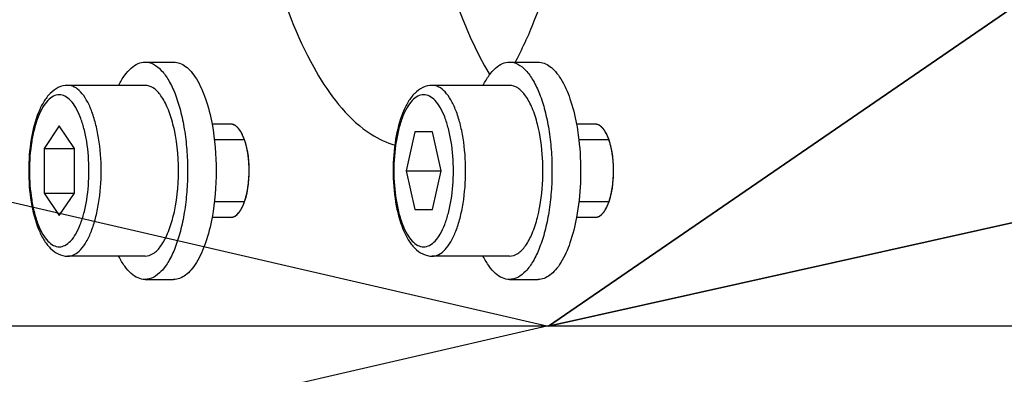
# Model space of a CAD drawing. Header units: millimetres. Extents: x -741 to 6994, y 0 to 4947.
# Tile 39 of 97: x 3595 to 3626, y 752 to 763. Entities that reach past the tile are written whole.
import ezdxf

# ---------------------------------------------------------------- set-up
doc = ezdxf.new("R2010")
doc.units = ezdxf.units.MM
doc.header["$LTSCALE"] = 384.676471
doc.layers.get('0').update_dxf_attribs({"linetype": 'CONTINUOUS'})
for name, color, linetype in [('304103000034DXF_CONTINUOUS_LINE', 7, 'CONTINUOUS'), ('304105000209DXF_CONTINUOUS_LINE', 7, 'CONTINUOUS'), ('304105000340DXF_CONTINUOUS_LINE', 7, 'CONTINUOUS'), ('501023000072DXF_CONTINUOUS_LINE', 7, 'CONTINUOUS'), ('运动范围_DXF_DIMENSION', 7, 'CONTINUOUS')]:
    doc.layers.add(name, color=color, linetype=linetype)
doc.styles.get("Standard").update_dxf_attribs({"font": 'txt', "width": 0.7})
doc.dimstyles.new('DIMSTYLE_1', dxfattribs={"dimtxt": 58.823529, "dimasz": 35.294118, "dimexe": 1, "dimexo": 0, "dimgap": 5, "dimtad": 0, "dimtih": 1, "dimtoh": 1, "dimdec": 1, "dimdsep": 46, "dimtxsty": 'Standard', "dimblk": '_FILLED', "dimblk1": '_FILLED', "dimblk2": '_FILLED', "dimcen": 0.09, "dimclrt": 5, "dimazin": 2, "dimtp": 0.5, "dimtm": 0.5, "dimtfac": 1, "dimtdec": 65535, "dimtofl": 0, "dimtmove": 0, "dimatfit": 3, "dimldrblk": '_FILLED', "dimfxl": 0, "dimtolj": 1, "dimarcsym": 0})
doc.dimstyles.new('DIMSTYLE_5', dxfattribs={"dimtxt": 58.823529, "dimasz": 35.294118, "dimexe": 1, "dimexo": 0, "dimtad": 1, "dimdsep": 46, "dimtxsty": 'Standard', "dimblk": '_FILLED', "dimblk1": '_FILLED', "dimblk2": '_FILLED', "dimcen": 0.09, "dimclrt": 5, "dimazin": 2, "dimtp": 0.01, "dimtm": 0.01, "dimtfac": 1, "dimtofl": 0, "dimtmove": 0, "dimatfit": 3, "dimldrblk": '_FILLED', "dimfxl": 0, "dimtolj": 1, "dimarcsym": 0})

# ---------------------------------------------------------------- blocks, each defined once
blk = doc.blocks.new('*D1')
at = {"layer": '运动范围_DXF_DIMENSION', "color": 2, "linetype": 'Continuous', "transparency": 16777216}
for p, q in [((3611.485, 753.334), (3115.907, 867.747)), ((4120.1, 753.334), (3592.519, 753.334))]:
    blk.add_line(p, q, dxfattribs=at)
for start, end in [(96.15171, 167), (0, 70.51453)]:
    blk.add_arc((3611.485, 753.334), 502.732, start, end, dxfattribs=at)
for points in [[(3125.098, 902.037), (3121.638, 866.424), (3136.461, 898.99)], [(4107.1, 788.4), (4114.217, 753.334), (4118.857, 788.812)]]:
    blk.add_solid(points, dxfattribs=at)
blk = doc.blocks.new('_FILLED')
at = {"color": 0, "linetype": 'ByBlock'}
blk.add_solid([(0, 0), (-1, 0.16667), (-1, -0.16667)], dxfattribs=at)
blk = doc.blocks.new('*D2')
at = {"layer": '运动范围_DXF_DIMENSION', "color": 2, "linetype": 'Continuous', "transparency": 16777216}
for p, q in [((3611.485, 753.334), (3115.907, 638.92)), ((4120.1, 753.334), (3912.781, 753.334))]:
    blk.add_line(p, q, dxfattribs=at)
for start, end in [(266.83757, 360), (193, 240.27115)]:
    blk.add_arc((3611.485, 753.334), 502.732, start, end, dxfattribs=at)
for points in [[(4118.857, 717.855), (4114.217, 753.334), (4107.1, 718.268)], [(3136.461, 607.677), (3121.638, 640.244), (3125.098, 604.63)]]:
    blk.add_solid(points, dxfattribs=at)
blk = doc.blocks.new('*D17')
at = {"layer": '运动范围_DXF_DIMENSION', "color": 2, "linetype": 'Continuous', "transparency": 16777216}
for p, q in [((3611.535, 753.334), (5581.832, 1192.941)), ((5239.506, 1116.562), (3611.535, 753.334)), ((5239.506, 1116.562), (5239.506, 1116.562))]:
    blk.add_line(p, q, dxfattribs=at)
at = {"layer": '运动范围_DXF_DIMENSION', "color": 2, "linetype": 'Continuous', "transparency": 16777216, "xscale": 35.2941176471, "yscale": 35.2941176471, "zscale": 35.2941176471, "rotation": 192.5778008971}
blk.add_blockref('_FILLED', (5239.506, 1116.562), dxfattribs=at)
blk = doc.blocks.new('*D19')
at = {"layer": '运动范围_DXF_DIMENSION', "color": 2, "linetype": 'Continuous', "transparency": 16777216}
for p, q in [((3611.535, 753.334), (4205.588, 1162.088)), ((3871.862, 932.459), (3611.535, 753.334)), ((3871.862, 932.459), (3871.862, 932.459))]:
    blk.add_line(p, q, dxfattribs=at)
at = {"layer": '运动范围_DXF_DIMENSION', "color": 2, "linetype": 'Continuous', "transparency": 16777216, "xscale": 35.2941176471, "yscale": 35.2941176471, "zscale": 35.2941176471, "rotation": 214.530875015}
blk.add_blockref('_FILLED', (3871.862, 932.459), dxfattribs=at)

msp = doc.modelspace()

# ---------------------------------------------------------------- linework, layer by layer
at = {"color": 2, "linetype": 'Continuous'}
for q in [(1983.34, 1129.221), (1983.34, 377.447)]:
    msp.add_line((3611.485, 753.334), q, dxfattribs=at)
at = {"layer": '304103000034DXF_CONTINUOUS_LINE', "color": 7, "linetype": 'Continuous'}
msp.add_arc((3611.535, 753.334), 225, 72.65327, 219.31615, dxfattribs=at)
at = {"layer": '304105000209DXF_CONTINUOUS_LINE', "color": 7, "linetype": 'Continuous'}
for p, q in [((3598.557, 761.834), (3599.477, 761.834)), ((3610.279, 761.834), (3611.199, 761.834)), ((3598.557, 754.834), (3599.477, 754.834)), ((3610.279, 754.834), (3611.199, 754.834))]:
    msp.add_line(p, q, dxfattribs=at)
for points, knots in [([(3597.714, 761.09), (3597.769, 761.201), (3597.884, 761.399), (3598.09, 761.64), (3598.314, 761.796), (3598.48, 761.834), (3598.557, 761.834)], [0, 0, 0, 0, 0.31501, 0.580805, 0.803639, 1, 1, 1, 1]), ([(3598.557, 761.834), (3598.649, 761.834), (3598.85, 761.778), (3599.11, 761.559), (3599.342, 761.227), (3599.543, 760.789), (3599.709, 760.261), (3599.832, 759.66), (3599.907, 759.01), (3599.933, 758.334), (3599.907, 757.658), (3599.832, 757.007), (3599.709, 756.406), (3599.543, 755.878), (3599.342, 755.441), (3599.11, 755.108), (3598.85, 754.89), (3598.649, 754.834), (3598.557, 754.834)], [0, 0, 0, 0, 0.034374, 0.074948, 0.124999, 0.185226, 0.254808, 0.332034, 0.414634, 0.5, 0.585366, 0.667966, 0.745192, 0.814774, 0.875001, 0.925052, 0.965626, 1, 1, 1, 1]), ([(3599.477, 761.834), (3599.542, 761.834), (3599.68, 761.807), (3599.873, 761.696), (3600.054, 761.521), (3600.293, 761.182), (3600.537, 760.615), (3600.661, 760.113), (3600.713, 759.835)], [0, 0, 0, 0, 0.078247, 0.164355, 0.263837, 0.379478, 0.660452, 1, 1, 1, 1]), ([(3609.436, 761.09), (3609.491, 761.201), (3609.606, 761.399), (3609.812, 761.64), (3610.036, 761.796), (3610.202, 761.834), (3610.279, 761.834)], [0, 0, 0, 0, 0.31501, 0.580804, 0.803643, 1, 1, 1, 1]), ([(3610.279, 761.834), (3610.37, 761.834), (3610.572, 761.778), (3610.832, 761.559), (3611.064, 761.227), (3611.265, 760.789), (3611.431, 760.261), (3611.554, 759.66), (3611.629, 759.01), (3611.646, 758.561), (3611.646, 758.334)], [0, 0, 0, 0, 0.068747, 0.149896, 0.249998, 0.370451, 0.509616, 0.664069, 0.829262, 1, 1, 1, 1]), ([(3611.199, 761.834), (3611.264, 761.834), (3611.402, 761.807), (3611.595, 761.696), (3611.776, 761.521), (3612.015, 761.182), (3612.259, 760.615), (3612.383, 760.113), (3612.435, 759.835)], [0, 0, 0, 0, 0.078247, 0.164355, 0.263837, 0.379478, 0.660453, 1, 1, 1, 1]), ([(3612.435, 759.835), (3612.457, 759.716), (3612.535, 759.219), (3612.567, 758.715), (3612.567, 758.334)], [0, 0, 0, 0, 0.240968, 1, 1, 1, 1]), ([(3611.646, 758.334), (3611.646, 758.106), (3611.629, 757.658), (3611.554, 757.007), (3611.431, 756.406), (3611.265, 755.878), (3611.064, 755.441), (3610.832, 755.108), (3610.572, 754.89), (3610.37, 754.834), (3610.279, 754.834)], [0, 0, 0, 0, 0.170738, 0.335931, 0.490384, 0.629549, 0.750002, 0.850104, 0.931253, 1, 1, 1, 1]), ([(3612.567, 758.334), (3612.567, 758.205), (3612.556, 757.702), (3612.503, 757.2), (3612.435, 756.832)], [0, 0, 0, 0, 0.256705, 1, 1, 1, 1]), ([(3600.713, 756.832), (3600.661, 756.555), (3600.537, 756.052), (3600.293, 755.485), (3600.054, 755.147), (3599.873, 754.971), (3599.68, 754.86), (3599.542, 754.834), (3599.477, 754.834)], [0, 0, 0, 0, 0.339548, 0.620522, 0.736163, 0.835645, 0.921753, 1, 1, 1, 1]), ([(3612.435, 756.832), (3612.383, 756.555), (3612.259, 756.052), (3612.015, 755.485), (3611.776, 755.147), (3611.595, 754.971), (3611.402, 754.86), (3611.264, 754.834), (3611.199, 754.834)], [0, 0, 0, 0, 0.339547, 0.620522, 0.736163, 0.835645, 0.921753, 1, 1, 1, 1]), ([(3598.557, 754.834), (3598.48, 754.834), (3598.314, 754.872), (3598.09, 755.027), (3597.884, 755.269), (3597.769, 755.467), (3597.714, 755.577)], [0, 0, 0, 0, 0.196361, 0.419195, 0.68499, 1, 1, 1, 1]), ([(3610.279, 754.834), (3610.202, 754.834), (3610.036, 754.872), (3609.812, 755.027), (3609.606, 755.269), (3609.491, 755.467), (3609.436, 755.577)], [0, 0, 0, 0, 0.196357, 0.419196, 0.68499, 1, 1, 1, 1])]:
    msp.add_open_spline(points, degree=3, knots=knots, dxfattribs=at)
msp.add_open_spline([(3600.713, 759.835), (3600.804, 759.341), (3600.885, 758.334), (3600.804, 757.326), (3600.713, 756.832)], degree=3, dxfattribs=at)
at = {"layer": '304105000340DXF_CONTINUOUS_LINE', "color": 7, "linetype": 'Continuous'}
for centre, radius, start, end in [((3600.533, 758.942), 1.282, 24.938, 27.1424), ((3612.255, 758.942), 1.282, 24.938, 27.1424), ((3600.533, 757.725), 1.282, 332.8576, 335.062), ((3600.416, 757.78), 1.411, 335.049, 336.3131), ((3612.255, 757.725), 1.282, 332.8576, 335.062), ((3612.138, 757.78), 1.411, 335.049, 336.3131)]:
    msp.add_arc(centre, radius, start, end, dxfattribs=at)
for points, knots in [([(3605.575, 786.979), (3604.903, 786.462), (3603.718, 784.79), (3602.034, 780.239), (3601.309, 773.334), (3602.034, 766.428), (3603.718, 761.877), (3604.903, 760.205), (3605.575, 759.688)], [0, 0, 0, 0, 0.087542, 0.20488, 0.5, 0.79512, 0.912458, 1, 1, 1, 1]), ([(3609.646, 785.246), (3608.715, 783.68), (3607.503, 779.684), (3606.93, 773.334), (3607.503, 766.984), (3608.715, 762.987), (3609.646, 761.422)], [0, 0, 0, 0, 0.222759, 0.5, 0.777241, 1, 1, 1, 1]), ([(3610.448, 761.799), (3610.685, 762.238), (3611.641, 764.35), (3612.151, 766.638), (3612.408, 768.433)], [0, 0, 0, 0, 0.216023, 1, 1, 1, 1]), ([(3601.567, 759.692), (3601.559, 759.701), (3601.544, 759.719), (3601.527, 759.735), (3601.519, 759.743)], [0, 0, 0, 0, 0.511954, 1, 1, 1, 1]), ([(3601.708, 757.213), (3601.863, 757.567), (3601.949, 758.351), (3601.856, 759.136), (3601.695, 759.483)], [0, 0, 0, 0, 0.502716, 1, 1, 1, 1]), ([(3605.575, 759.688), (3605.656, 759.625), (3605.97, 759.403), (3606.326, 759.235), (3606.598, 759.162)], [0, 0, 0, 0, 0.266839, 1, 1, 1, 1]), ([(3613.289, 759.692), (3613.281, 759.701), (3613.266, 759.719), (3613.249, 759.735), (3613.241, 759.743)], [0, 0, 0, 0, 0.511954, 1, 1, 1, 1]), ([(3613.43, 757.213), (3613.585, 757.567), (3613.671, 758.351), (3613.578, 759.136), (3613.417, 759.483)], [0, 0, 0, 0, 0.502716, 1, 1, 1, 1])]:
    msp.add_open_spline(points, degree=3, knots=knots, dxfattribs=at)
at = {"layer": '304105000340DXF_CONTINUOUS_LINE', "color": 2, "linetype": 'Continuous'}
for points, knots in [([(3601.567, 759.692), (3601.557, 759.702), (3601.543, 759.718), (3601.524, 759.738), (3601.509, 759.751), (3601.496, 759.762), (3601.486, 759.771), (3601.476, 759.778), (3601.465, 759.785), (3601.455, 759.792), (3601.447, 759.797), (3601.439, 759.801), (3601.429, 759.806), (3601.418, 759.811), (3601.407, 759.816), (3601.397, 759.82), (3601.383, 759.823), (3601.37, 759.827), (3601.359, 759.83), (3601.343, 759.831), (3601.329, 759.833), (3601.318, 759.834)], [0, 0, 0, 0, 0.125, 0.1875, 0.25, 0.3125, 0.34375, 0.375, 0.4375, 0.46875, 0.5, 0.53125, 0.5625, 0.625, 0.65625, 0.6875, 0.75, 0.8125, 0.84375, 0.875, 1, 1, 1, 1]), ([(3613.289, 759.692), (3613.279, 759.702), (3613.265, 759.718), (3613.246, 759.738), (3613.231, 759.751), (3613.218, 759.762), (3613.208, 759.771), (3613.198, 759.778), (3613.187, 759.785), (3613.177, 759.792), (3613.169, 759.797), (3613.161, 759.801), (3613.151, 759.806), (3613.14, 759.811), (3613.129, 759.816), (3613.119, 759.82), (3613.105, 759.823), (3613.092, 759.827), (3613.081, 759.83), (3613.065, 759.831), (3613.051, 759.833), (3613.04, 759.834)], [0, 0, 0, 0, 0.125, 0.1875, 0.25, 0.3125, 0.34375, 0.375, 0.4375, 0.46875, 0.5, 0.53125, 0.5625, 0.625, 0.65625, 0.6875, 0.75, 0.8125, 0.84375, 0.875, 1, 1, 1, 1]), ([(3601.678, 759.518), (3601.674, 759.526), (3601.666, 759.541), (3601.655, 759.561), (3601.645, 759.578), (3601.637, 759.593), (3601.626, 759.61), (3601.611, 759.633), (3601.592, 759.661), (3601.577, 759.68), (3601.567, 759.692)], [0, 0, 0, 0, 0.125, 0.25, 0.3125, 0.375, 0.5, 0.625, 0.75, 1, 1, 1, 1]), ([(3601.696, 759.482), (3601.695, 759.483), (3601.695, 759.484), (3601.694, 759.486), (3601.692, 759.489), (3601.69, 759.493), (3601.685, 759.503), (3601.681, 759.511), (3601.678, 759.518)], [0, 0, 0, 0, 0.125, 0.1875, 0.25, 0.375, 0.5, 1, 1, 1, 1]), ([(3601.896, 758.592), (3601.892, 758.634), (3601.887, 758.687), (3601.881, 758.75), (3601.876, 758.791), (3601.869, 758.842), (3601.862, 758.893), (3601.856, 758.933), (3601.847, 758.973), (3601.84, 759.012), (3601.833, 759.047), (3601.829, 759.067), (3601.826, 759.083), (3601.823, 759.096), (3601.818, 759.114), (3601.81, 759.145), (3601.801, 759.181), (3601.793, 759.213), (3601.788, 759.231), (3601.78, 759.255), (3601.768, 759.293), (3601.755, 759.33), (3601.747, 759.355), (3601.741, 759.371), (3601.73, 759.397), (3601.714, 759.436), (3601.702, 759.466), (3601.696, 759.482)], [0, 0, 0, 0, 0.125, 0.15625, 0.1875, 0.25, 0.3125, 0.34375, 0.375, 0.4375, 0.46875, 0.484375, 0.5, 0.515625, 0.53125, 0.5625, 0.625, 0.65625, 0.671875, 0.6875, 0.75, 0.8125, 0.828125, 0.84375, 0.875, 0.9375, 1, 1, 1, 1]), ([(3613.4, 759.518), (3613.396, 759.526), (3613.388, 759.541), (3613.377, 759.561), (3613.367, 759.578), (3613.359, 759.593), (3613.348, 759.61), (3613.333, 759.633), (3613.314, 759.661), (3613.299, 759.68), (3613.289, 759.692)], [0, 0, 0, 0, 0.125, 0.25, 0.3125, 0.375, 0.5, 0.625, 0.75, 1, 1, 1, 1]), ([(3613.417, 759.482), (3613.417, 759.483), (3613.417, 759.484), (3613.416, 759.486), (3613.414, 759.489), (3613.412, 759.493), (3613.407, 759.503), (3613.403, 759.511), (3613.4, 759.518)], [0, 0, 0, 0, 0.125, 0.1875, 0.25, 0.375, 0.5, 1, 1, 1, 1]), ([(3613.618, 758.592), (3613.614, 758.634), (3613.609, 758.687), (3613.603, 758.75), (3613.598, 758.791), (3613.591, 758.842), (3613.584, 758.893), (3613.578, 758.933), (3613.569, 758.973), (3613.562, 759.012), (3613.555, 759.047), (3613.551, 759.067), (3613.548, 759.083), (3613.545, 759.096), (3613.54, 759.114), (3613.532, 759.145), (3613.523, 759.181), (3613.515, 759.213), (3613.51, 759.231), (3613.502, 759.255), (3613.49, 759.293), (3613.477, 759.33), (3613.469, 759.355), (3613.463, 759.371), (3613.452, 759.397), (3613.436, 759.436), (3613.424, 759.466), (3613.417, 759.482)], [0, 0, 0, 0, 0.125, 0.15625, 0.1875, 0.25, 0.3125, 0.34375, 0.375, 0.4375, 0.46875, 0.484375, 0.5, 0.515625, 0.53125, 0.5625, 0.625, 0.65625, 0.671875, 0.6875, 0.75, 0.8125, 0.828125, 0.84375, 0.875, 0.9375, 1, 1, 1, 1]), ([(3601.895, 758.072), (3601.897, 758.092), (3601.898, 758.118), (3601.9, 758.149), (3601.901, 758.171), (3601.902, 758.199), (3601.903, 758.232), (3601.904, 758.264), (3601.904, 758.296), (3601.905, 758.326), (3601.904, 758.36), (3601.904, 758.405), (3601.902, 758.482), (3601.898, 758.548), (3601.896, 758.592)], [0, 0, 0, 0, 0.125, 0.15625, 0.1875, 0.25, 0.3125, 0.375, 0.4375, 0.5, 0.5625, 0.625, 0.75, 1, 1, 1, 1]), ([(3613.617, 758.072), (3613.619, 758.092), (3613.62, 758.118), (3613.622, 758.149), (3613.623, 758.171), (3613.624, 758.199), (3613.625, 758.232), (3613.626, 758.264), (3613.626, 758.296), (3613.627, 758.326), (3613.626, 758.36), (3613.626, 758.405), (3613.624, 758.482), (3613.62, 758.548), (3613.618, 758.592)], [0, 0, 0, 0, 0.125, 0.15625, 0.1875, 0.25, 0.3125, 0.375, 0.4375, 0.5, 0.5625, 0.625, 0.75, 1, 1, 1, 1]), ([(3601.694, 757.183), (3601.701, 757.198), (3601.713, 757.227), (3601.728, 757.264), (3601.739, 757.29), (3601.745, 757.305), (3601.753, 757.33), (3601.763, 757.359), (3601.773, 757.392), (3601.78, 757.413), (3601.786, 757.429), (3601.791, 757.447), (3601.799, 757.48), (3601.809, 757.517), (3601.818, 757.554), (3601.826, 757.581), (3601.831, 757.611), (3601.839, 757.649), (3601.846, 757.688), (3601.854, 757.726), (3601.86, 757.766), (3601.868, 757.817), (3601.874, 757.863), (3601.879, 757.893), (3601.881, 757.914), (3601.884, 757.952), (3601.889, 758.006), (3601.893, 758.05), (3601.895, 758.072)], [0, 0, 0, 0, 0.0625, 0.125, 0.15625, 0.171875, 0.1875, 0.25, 0.28125, 0.3125, 0.328125, 0.34375, 0.375, 0.4375, 0.46875, 0.5, 0.53125, 0.5625, 0.625, 0.65625, 0.6875, 0.75, 0.8125, 0.828125, 0.84375, 0.875, 0.9375, 1, 1, 1, 1]), ([(3613.416, 757.183), (3613.422, 757.198), (3613.435, 757.227), (3613.45, 757.264), (3613.461, 757.29), (3613.467, 757.305), (3613.475, 757.33), (3613.485, 757.359), (3613.495, 757.392), (3613.502, 757.413), (3613.508, 757.429), (3613.513, 757.447), (3613.521, 757.48), (3613.531, 757.517), (3613.54, 757.554), (3613.548, 757.581), (3613.553, 757.611), (3613.561, 757.649), (3613.568, 757.688), (3613.576, 757.726), (3613.582, 757.766), (3613.589, 757.817), (3613.596, 757.863), (3613.6, 757.893), (3613.603, 757.914), (3613.606, 757.952), (3613.611, 758.006), (3613.615, 758.05), (3613.617, 758.072)], [0, 0, 0, 0, 0.0625, 0.125, 0.15625, 0.171875, 0.1875, 0.25, 0.28125, 0.3125, 0.328125, 0.34375, 0.375, 0.4375, 0.46875, 0.5, 0.53125, 0.5625, 0.625, 0.65625, 0.6875, 0.75, 0.8125, 0.828125, 0.84375, 0.875, 0.9375, 1, 1, 1, 1]), ([(3601.318, 756.834), (3601.329, 756.835), (3601.341, 756.836), (3601.357, 756.837), (3601.367, 756.839), (3601.381, 756.843), (3601.394, 756.847), (3601.405, 756.85), (3601.415, 756.855), (3601.426, 756.86), (3601.436, 756.865), (3601.444, 756.868), (3601.452, 756.874), (3601.462, 756.881), (3601.473, 756.888), (3601.483, 756.894), (3601.493, 756.903), (3601.506, 756.914), (3601.519, 756.925), (3601.529, 756.934), (3601.544, 756.951), (3601.557, 756.964), (3601.567, 756.975)], [0, 0, 0, 0, 0.125, 0.15625, 0.1875, 0.25, 0.3125, 0.34375, 0.375, 0.4375, 0.46875, 0.5, 0.53125, 0.5625, 0.625, 0.65625, 0.6875, 0.75, 0.8125, 0.84375, 0.875, 1, 1, 1, 1]), ([(3601.567, 756.975), (3601.571, 756.981), (3601.578, 756.989), (3601.588, 757.001), (3601.598, 757.015), (3601.607, 757.029), (3601.616, 757.042), (3601.623, 757.051), (3601.63, 757.064), (3601.639, 757.079), (3601.656, 757.107), (3601.669, 757.132), (3601.678, 757.149)], [0, 0, 0, 0, 0.125, 0.1875, 0.25, 0.375, 0.4375, 0.5, 0.5625, 0.625, 0.75, 1, 1, 1, 1]), ([(3601.678, 757.149), (3601.678, 757.15), (3601.679, 757.151), (3601.68, 757.153), (3601.682, 757.157), (3601.683, 757.16), (3601.685, 757.163), (3601.687, 757.167), (3601.687, 757.167), (3601.69, 757.174), (3601.693, 757.179), (3601.694, 757.183)], [0, 0, 0, 0, 0.125, 0.1875, 0.25, 0.375, 0.4375, 0.5, 0.625, 0.75, 1, 1, 1, 1]), ([(3613.04, 756.834), (3613.05, 756.835), (3613.063, 756.836), (3613.079, 756.837), (3613.089, 756.839), (3613.103, 756.843), (3613.116, 756.847), (3613.127, 756.85), (3613.137, 756.855), (3613.148, 756.86), (3613.158, 756.865), (3613.166, 756.868), (3613.174, 756.874), (3613.184, 756.881), (3613.195, 756.888), (3613.205, 756.894), (3613.215, 756.903), (3613.228, 756.914), (3613.241, 756.925), (3613.251, 756.934), (3613.266, 756.951), (3613.279, 756.964), (3613.289, 756.975)], [0, 0, 0, 0, 0.125, 0.15625, 0.1875, 0.25, 0.3125, 0.34375, 0.375, 0.4375, 0.46875, 0.5, 0.53125, 0.5625, 0.625, 0.65625, 0.6875, 0.75, 0.8125, 0.84375, 0.875, 1, 1, 1, 1]), ([(3613.289, 756.975), (3613.293, 756.981), (3613.3, 756.989), (3613.31, 757.001), (3613.32, 757.015), (3613.329, 757.029), (3613.338, 757.042), (3613.344, 757.051), (3613.352, 757.064), (3613.361, 757.079), (3613.378, 757.107), (3613.391, 757.132), (3613.4, 757.149)], [0, 0, 0, 0, 0.125, 0.1875, 0.25, 0.375, 0.4375, 0.5, 0.5625, 0.625, 0.75, 1, 1, 1, 1]), ([(3613.4, 757.149), (3613.4, 757.15), (3613.401, 757.151), (3613.402, 757.153), (3613.404, 757.157), (3613.405, 757.16), (3613.407, 757.163), (3613.409, 757.167), (3613.409, 757.167), (3613.412, 757.174), (3613.415, 757.179), (3613.416, 757.183)], [0, 0, 0, 0, 0.125, 0.1875, 0.25, 0.375, 0.4375, 0.5, 0.625, 0.75, 1, 1, 1, 1])]:
    msp.add_open_spline(points, degree=3, knots=knots, dxfattribs=at)
at = {"layer": '304105000340DXF_CONTINUOUS_LINE', "color": 7, "linetype": 'Continuous'}
for points in [[(3601.519, 759.743), (3601.465, 759.793), (3601.392, 759.834), (3601.318, 759.834)], [(3613.241, 759.743), (3613.187, 759.793), (3613.114, 759.834), (3613.04, 759.834)], [(3601.673, 759.527), (3601.643, 759.585), (3601.609, 759.642), (3601.567, 759.692)], [(3613.395, 759.527), (3613.365, 759.585), (3613.331, 759.642), (3613.289, 759.692)], [(3601.318, 756.834), (3601.414, 756.834), (3601.506, 756.902), (3601.567, 756.975)], [(3601.567, 756.975), (3601.609, 757.025), (3601.643, 757.082), (3601.673, 757.14)], [(3613.04, 756.834), (3613.136, 756.834), (3613.228, 756.902), (3613.289, 756.975)], [(3613.289, 756.975), (3613.331, 757.025), (3613.365, 757.082), (3613.395, 757.14)]]:
    msp.add_open_spline(points, degree=3, dxfattribs=at)
at = {"layer": '501023000072DXF_CONTINUOUS_LINE', "color": 7, "linetype": 'Continuous'}
for p, q in [((3598.557, 761.084), (3596.071, 761.084)), ((3610.279, 761.084), (3607.793, 761.084)), ((3595.795, 759.777), (3595.307, 759.055)), ((3596.284, 759.055), (3595.795, 759.777)), ((3601.318, 759.834), (3600.711, 759.834)), ((3613.04, 759.834), (3612.433, 759.834)), ((3607.235, 759.584), (3606.953, 758.334)), ((3607.799, 759.584), (3607.235, 759.584)), ((3608.081, 758.334), (3607.799, 759.584)), ((3595.307, 759.055), (3595.307, 757.612)), ((3595.307, 759.055), (3596.284, 759.055)), ((3596.284, 757.612), (3596.284, 759.055)), ((3606.953, 758.334), (3608.081, 758.334)), ((3606.953, 758.334), (3607.235, 757.084)), ((3607.799, 757.084), (3608.081, 758.334)), ((3595.307, 757.612), (3596.284, 757.612)), ((3595.307, 757.612), (3595.795, 756.89)), ((3595.795, 756.89), (3596.284, 757.612)), ((3607.235, 757.084), (3607.799, 757.084)), ((3601.318, 756.834), (3600.711, 756.834)), ((3613.04, 756.834), (3612.433, 756.834)), ((3598.557, 755.584), (3596.071, 755.584)), ((3610.279, 755.584), (3607.793, 755.584))]:
    msp.add_line(p, q, dxfattribs=at)
at = {"layer": '501023000072DXF_CONTINUOUS_LINE', "color": 2, "linetype": 'Continuous'}
for p, q in [((3601.744, 759.334), (3600.787, 759.334)), ((3613.466, 759.334), (3612.509, 759.334)), ((3601.744, 757.334), (3600.787, 757.334)), ((3613.466, 757.334), (3612.509, 757.334))]:
    msp.add_line(p, q, dxfattribs=at)
at = {"layer": '501023000072DXF_CONTINUOUS_LINE', "color": 7, "linetype": 'Continuous'}
for points, knots in [([(3596.071, 761.084), (3595.967, 761.084), (3595.755, 761.032), (3595.493, 760.831), (3595.284, 760.55), (3595.048, 760.061), (3594.862, 759.311), (3594.789, 758.334), (3594.862, 757.356), (3595.048, 756.607), (3595.284, 756.117), (3595.493, 755.836), (3595.755, 755.636), (3595.967, 755.584), (3596.071, 755.584)], [0, 0, 0, 0, 0.047769, 0.096387, 0.148692, 0.207265, 0.344567, 0.500006, 0.655444, 0.792743, 0.851313, 0.903616, 0.952229, 1, 1, 1, 1]), ([(3599.456, 759.838), (3599.411, 760.014), (3599.31, 760.333), (3599.102, 760.733), (3598.858, 761.006), (3598.649, 761.084), (3598.557, 761.084)], [0, 0, 0, 0, 0.336654, 0.61409, 0.829545, 1, 1, 1, 1]), ([(3607.793, 761.084), (3607.689, 761.084), (3607.477, 761.032), (3607.215, 760.831), (3607.006, 760.55), (3606.77, 760.061), (3606.584, 759.311), (3606.536, 758.672), (3606.536, 758.334)], [0, 0, 0, 0, 0.095538, 0.192771, 0.297382, 0.414525, 0.689127, 1, 1, 1, 1]), ([(3611.179, 759.836), (3611.134, 760.013), (3611.033, 760.331), (3610.824, 760.733), (3610.58, 761.006), (3610.371, 761.084), (3610.279, 761.084)], [0, 0, 0, 0, 0.336685, 0.614151, 0.829601, 1, 1, 1, 1]), ([(3611.353, 758.334), (3611.353, 758.466), (3611.339, 758.97), (3611.271, 759.474), (3611.179, 759.836)], [0, 0, 0, 0, 0.261542, 1, 1, 1, 1]), ([(3606.536, 758.334), (3606.536, 757.995), (3606.584, 757.356), (3606.77, 756.607), (3607.006, 756.117), (3607.215, 755.836), (3607.477, 755.636), (3607.689, 755.584), (3607.793, 755.584)], [0, 0, 0, 0, 0.310875, 0.585478, 0.70262, 0.80723, 0.90446, 1, 1, 1, 1]), ([(3611.179, 756.832), (3611.208, 756.946), (3611.314, 757.44), (3611.353, 757.947), (3611.353, 758.334)], [0, 0, 0, 0, 0.234611, 1, 1, 1, 1]), ([(3598.557, 755.584), (3598.649, 755.584), (3598.858, 755.661), (3599.102, 755.934), (3599.31, 756.335), (3599.411, 756.653), (3599.456, 756.83)], [0, 0, 0, 0, 0.170455, 0.38591, 0.663346, 1, 1, 1, 1]), ([(3610.279, 755.584), (3610.371, 755.584), (3610.58, 755.661), (3610.824, 755.935), (3611.033, 756.336), (3611.134, 756.655), (3611.179, 756.832)], [0, 0, 0, 0, 0.170399, 0.385849, 0.663315, 1, 1, 1, 1])]:
    msp.add_open_spline(points, degree=3, knots=knots, dxfattribs=at)
at = {"layer": '501023000072DXF_CONTINUOUS_LINE', "color": 9, "linetype": 'Continuous'}
for points, knots in [([(3596.071, 755.584), (3596.143, 755.584), (3596.302, 755.628), (3596.506, 755.799), (3596.688, 756.06), (3596.846, 756.404), (3596.976, 756.819), (3597.109, 757.466), (3597.171, 758.334), (3597.109, 759.201), (3596.976, 759.848), (3596.846, 760.263), (3596.688, 760.607), (3596.506, 760.868), (3596.302, 761.04), (3596.143, 761.084), (3596.071, 761.084)], [0, 0, 0, 0, 0.034376, 0.07495, 0.124997, 0.185217, 0.254803, 0.332055, 0.499999, 0.667944, 0.745197, 0.814783, 0.875003, 0.92505, 0.965624, 1, 1, 1, 1]), ([(3608.868, 758.334), (3608.868, 758.685), (3608.831, 759.201), (3608.699, 759.848), (3608.569, 760.263), (3608.41, 760.606), (3608.228, 760.868), (3608.024, 761.04), (3607.865, 761.084), (3607.793, 761.084)], [0, 0, 0, 0, 0.335691, 0.490154, 0.629337, 0.749828, 0.84999, 0.931201, 1, 1, 1, 1]), ([(3595.795, 760.784), (3595.731, 760.784), (3595.59, 760.744), (3595.408, 760.591), (3595.246, 760.359), (3595.105, 760.053), (3594.989, 759.683), (3594.871, 759.106), (3594.815, 758.334), (3594.871, 757.561), (3594.989, 756.984), (3595.105, 756.615), (3595.246, 756.308), (3595.408, 756.076), (3595.59, 755.923), (3595.731, 755.884), (3595.795, 755.884)], [0, 0, 0, 0, 0.034376, 0.07495, 0.124997, 0.185217, 0.254803, 0.332055, 0.499999, 0.667944, 0.745197, 0.814783, 0.875003, 0.92505, 0.965624, 1, 1, 1, 1]), ([(3595.795, 755.884), (3595.859, 755.884), (3596, 755.923), (3596.182, 756.076), (3596.345, 756.308), (3596.486, 756.615), (3596.602, 756.984), (3596.719, 757.561), (3596.775, 758.334), (3596.719, 759.106), (3596.602, 759.683), (3596.486, 760.053), (3596.345, 760.359), (3596.182, 760.591), (3596, 760.744), (3595.859, 760.784), (3595.795, 760.784)], [0, 0, 0, 0, 0.034376, 0.07495, 0.124997, 0.185217, 0.254803, 0.332055, 0.499999, 0.667944, 0.745197, 0.814783, 0.875003, 0.92505, 0.965624, 1, 1, 1, 1]), ([(3608.475, 758.334), (3608.475, 758.647), (3608.441, 759.106), (3608.324, 759.682), (3608.208, 760.052), (3608.067, 760.358), (3607.904, 760.591), (3607.722, 760.744), (3607.517, 760.802), (3607.312, 760.744), (3607.13, 760.591), (3606.968, 760.358), (3606.827, 760.052), (3606.711, 759.682), (3606.593, 759.106), (3606.56, 758.647), (3606.56, 758.334)], [0, 0, 0, 0, 0.167846, 0.245077, 0.314668, 0.374914, 0.424995, 0.4656, 0.5, 0.534399, 0.575005, 0.625086, 0.685332, 0.754923, 0.832155, 1, 1, 1, 1]), ([(3606.56, 758.334), (3606.56, 758.02), (3606.593, 757.561), (3606.711, 756.985), (3606.827, 756.615), (3606.968, 756.309), (3607.13, 756.076), (3607.312, 755.923), (3607.517, 755.866), (3607.722, 755.923), (3607.904, 756.076), (3608.067, 756.309), (3608.208, 756.615), (3608.324, 756.985), (3608.441, 757.561), (3608.475, 758.02), (3608.475, 758.334)], [0, 0, 0, 0, 0.167846, 0.245077, 0.314668, 0.374914, 0.424995, 0.4656, 0.5, 0.534399, 0.575005, 0.625086, 0.685332, 0.754923, 0.832155, 1, 1, 1, 1]), ([(3607.793, 755.584), (3607.865, 755.584), (3608.024, 755.628), (3608.228, 755.8), (3608.41, 756.061), (3608.569, 756.405), (3608.699, 756.82), (3608.831, 757.467), (3608.868, 757.982), (3608.868, 758.334)], [0, 0, 0, 0, 0.068799, 0.15001, 0.250173, 0.370664, 0.509847, 0.664309, 1, 1, 1, 1])]:
    msp.add_open_spline(points, degree=3, knots=knots, dxfattribs=at)
at = {"layer": '501023000072DXF_CONTINUOUS_LINE', "color": 7, "linetype": 'Continuous'}
msp.add_open_spline([(3599.456, 756.83), (3599.581, 757.319), (3599.681, 758.334), (3599.581, 759.349), (3599.456, 759.838)], degree=3, dxfattribs=at)

# ---------------------------------------------------------------- dimensions: what is measured, and where the dimension line sits
at = {"layer": '运动范围_DXF_DIMENSION', "color": 2, "linetype": 'Continuous'}
for base, line1, line2, picture, middle in [((3668.396, 1252.834), ((4125.127, 753.334), (4120.1, 753.334)), ((3616.384, 752.203), (3611.485, 753.334)), '*D1', (3587.024, 1223.422)), ((3668.396, 253.833), ((3616.384, 754.465), (3611.485, 753.334)), ((4115.072, 753.334), (4120.1, 753.334)), '*D2', (3391.594, 240.65))]:
    dim = msp.add_angular_dim_2l(base=base, line1=line1, line2=line2, dimstyle='DIMSTYLE_1', dxfattribs=at)
    dim.commit()
    dim.dimension.update_dxf_attribs({"geometry": picture, "text_midpoint": middle, "dimtype": 162})
for mpoint, picture, middle in [((5239.506, 1116.562), '*D17', (5377.688, 1162.46)), ((3871.862, 932.459), '*D19', (4061.564, 1080.839))]:
    dim = msp.add_radius_dim(center=(3611.535, 753.334), mpoint=mpoint, text='R<>', dimstyle='DIMSTYLE_5', override={"dimpost": '<>'}, dxfattribs=at)
    dim.commit()
    dim.dimension.update_dxf_attribs({"geometry": picture, "text_midpoint": middle, "dimtype": 164})

doc.saveas('drawing.dxf')
